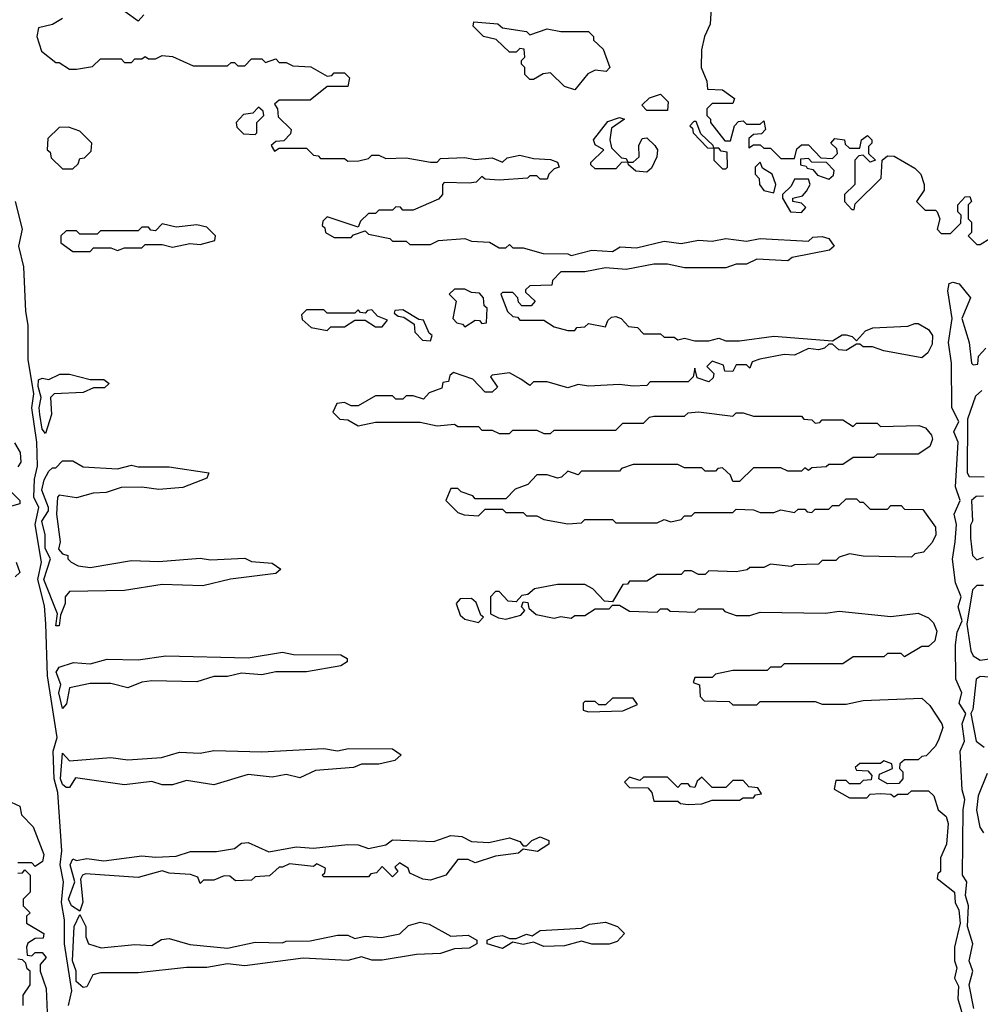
# Model space of a CAD drawing. Extents: x 2737310 to 2869991, y 870230 to 1012730.
# Tile 182 of 256: x 2764070 to 2766865, y 964789 to 967654. Entities that reach past the tile are written whole.
import ezdxf

# ---------------------------------------------------------------- set-up
doc = ezdxf.new("R2010")
doc.units = 0

msp = doc.modelspace()

# ---------------------------------------------------------------- linework, layer by layer
at = {"layer": '0CON02XD'}
for points in [[(2766083.3, 967705), (2766079.3, 967640.7), (2766062.5, 967605), (2766053.6, 967566.4), (2766053.3, 967515), (2766070, 967475), (2766071.7, 967451.7), (2766115, 967450), (2766150, 967425), (2766145, 967410), (2766085, 967410), (2766070, 967395), (2766070, 967375), (2766080, 967365), (2766080, 967355), (2766121.7, 967301.7), (2766138.3, 967301.7), (2766150, 967345), (2766161.7, 967358.3), (2766175, 967360), (2766185, 967350), (2766225, 967350), (2766235, 967360), (2766240, 967335), (2766228.3, 967321.7), (2766205, 967320), (2766191.7, 967308.3), (2766191.7, 967281.7), (2766205, 967290), (2766225, 967290), (2766235, 967280), (2766255, 967280), (2766285, 967250), (2766325, 967250), (2766331.7, 967278.3), (2766345, 967290), (2766365, 967290), (2766401.7, 967251.7), (2766435, 967250), (2766450, 967265), (2766448.3, 967278.3), (2766430, 967295), (2766441.7, 967308.3), (2766470, 967305), (2766471.7, 967291.7), (2766485, 967280), (2766515, 967280), (2766520, 967305), (2766537, 967317), (2766550, 967305), (2766550, 967295), (2766540, 967285), (2766540, 967265), (2766560, 967245), (2766545, 967240), (2766525, 967260), (2766511.7, 967258.3), (2766500, 967245), (2766500, 967175), (2766470, 967145), (2766470, 967125), (2766491.7, 967101.7), (2766498.3, 967101.7), (2766501.7, 967118.3), (2766577, 967193), (2766580, 967245), (2766595, 967257.5), (2766615, 967256.7), (2766675, 967222.5), (2766692.5, 967205), (2766702.5, 967175), (2766701.7, 967158.3), (2766680, 967125), (2766705, 967100), (2766735, 967100), (2766740, 967095), (2766747.5, 967075), (2766740, 967045), (2766751.7, 967031.7), (2766778.3, 967031.7), (2766808.3, 967061.7), (2766810, 967085), (2766800, 967095), (2766800, 967115), (2766821.7, 967138.3), (2766835, 967140), (2766840, 967125), (2766830, 967115), (2766830, 967075), (2766840, 967065), (2766840, 967035), (2766830, 967025), (2766855, 967000), (2766865, 967000), (2766893, 967017)], [(2764195, 967657.5), (2764165, 967640), (2764125, 967630), (2764120, 967605), (2764133, 967563), (2764175, 967530), (2764185, 967530), (2764215, 967510), (2764235, 967510), (2764281.7, 967518.3), (2764305, 967540), (2764365, 967540), (2764375, 967530), (2764395, 967530), (2764405, 967540), (2764425, 967540), (2764435, 967547.5), (2764445, 967540), (2764465, 967540), (2764485, 967550), (2764515, 967547.5), (2764575, 967520), (2764675, 967520), (2764685, 967530), (2764695, 967530), (2764705, 967520), (2764725, 967520), (2764745, 967540), (2764775, 967540), (2764785, 967530), (2764815, 967540), (2764825, 967530), (2764845, 967530), (2764865, 967520), (2764917, 967517), (2764965, 967490), (2764978.3, 967491.7), (2764985, 967500), (2765015, 967500), (2765030, 967485), (2765025, 967460), (2764965, 967460), (2764915, 967420), (2764825, 967420), (2764811.7, 967408.3), (2764820, 967395), (2764821.7, 967371.7), (2764860, 967335), (2764858.3, 967321.7), (2764838.3, 967301.7), (2764815, 967300), (2764801.7, 967288.3), (2764811.7, 967271.7), (2764825, 967280), (2764905, 967280), (2764925, 967260), (2764938.3, 967258.3), (2764945, 967250), (2765015, 967250), (2765025, 967242.5), (2765057, 967243), (2765085, 967250), (2765095, 967260), (2765115, 967260), (2765135, 967250), (2765195, 967252.5), (2765265, 967240), (2765285, 967240), (2765295, 967250), (2765365, 967253.3), (2765395, 967247.5), (2765445, 967252.5), (2765475, 967240), (2765488.3, 967251.7), (2765525, 967260), (2765565, 967250), (2765615, 967247.5), (2765635, 967240), (2765640, 967225), (2765625, 967220), (2765610, 967205), (2765605, 967190), (2765585, 967190), (2765575, 967200), (2765555, 967200), (2765547.5, 967192.5), (2765465, 967187.5), (2765425, 967190), (2765415, 967197.5), (2765398.3, 967181.7), (2765378.3, 967178.3), (2765305, 967180), (2765300, 967175), (2765300, 967145), (2765288.3, 967131.7), (2765215, 967100), (2765185, 967100), (2765178.3, 967108.3), (2765165, 967110), (2765155, 967100), (2765115, 967100), (2765105, 967090), (2765085, 967090), (2765061.7, 967068.3), (2765055, 967050), (2764965, 967080), (2764951.7, 967068.3), (2764950, 967055), (2764958.3, 967048.3), (2764960, 967035), (2764985, 967020), (2765035, 967020), (2765041.7, 967028.3), (2765075, 967040), (2765085, 967030), (2765147, 967017), (2765155, 967010), (2765195, 967010), (2765205, 967000), (2765265, 967000), (2765288.3, 967011.7), (2765365, 967017.5), (2765385, 967010), (2765437, 967007), (2765465, 966990), (2765485, 966990), (2765495, 967000), (2765505, 966990), (2765535, 966990), (2765593.6, 966973.6), (2765665, 966972.5), (2765675, 966967.5), (2765735, 966983.3), (2765795, 966980), (2765817, 966993), (2765865, 966990), (2765945, 967010), (2765995, 967002.5), (2766045, 967012.5), (2766085, 967010), (2766125, 967017.5), (2766185, 967010), (2766225, 967017.5), (2766365, 967010), (2766378.3, 967021.7), (2766405, 967023.3), (2766425, 967017.5), (2766440, 966995), (2766427, 966983), (2766318.3, 966961.7), (2766305, 966952.5), (2766215, 966957.5), (2766185, 966942.5), (2766155, 966942.5), (2766125, 966932.5), (2766005, 966932.5), (2765955, 966942.5), (2765915, 966942.5), (2765835, 966927.5), (2765775, 966932.5), (2765715, 966920), (2765645, 966920), (2765620, 966895), (2765618.3, 966881.7), (2765555, 966880), (2765541.7, 966868.3), (2765541.7, 966861.7), (2765570, 966835), (2765558.3, 966821.7), (2765531.7, 966821.7), (2765521.7, 966831.7), (2765520, 966845)], [(2764431.7, 967668.3), (2764415, 967650), (2764377, 967677)], [(2765685, 967450), (2765655, 967460), (2765615, 967500), (2765593, 967497), (2765565, 967480), (2765555, 967480), (2765540, 967495), (2765540, 967515), (2765530, 967525), (2765530, 967535), (2765540, 967545), (2765538.3, 967568.3), (2765525, 967570), (2765515, 967560), (2765495, 967560), (2765457, 967597), (2765420, 967605), (2765390, 967635), (2765391.7, 967648.3), (2765461.7, 967641.7), (2765475, 967630), (2765545, 967620), (2765555, 967610), (2765605, 967627.5), (2765645, 967620), (2765725, 967620), (2765740, 967605), (2765740, 967595), (2765768.3, 967568.3), (2765787.5, 967515), (2765777, 967503), (2765745, 967507.5), (2765723, 967497), (2765685, 967450)], [(2765955, 967390), (2765895, 967390), (2765880, 967405), (2765903, 967427), (2765935, 967437.5), (2765957.5, 967415), (2765955, 967390)], [(2764755, 967320), (2764760, 967325), (2764760, 967355), (2764780, 967375), (2764778.3, 967388.3), (2764765, 967400), (2764748.3, 967381.7), (2764721.7, 967378.3), (2764700, 967355), (2764701.7, 967341.7), (2764721.7, 967321.7), (2764755, 967320)], [(2765895, 967210), (2765863, 967213), (2765841.7, 967231.7), (2765840, 967240), (2765821.7, 967238.3), (2765805, 967220), (2765745, 967220), (2765731.7, 967231.7), (2765731.7, 967238.3), (2765770, 967275), (2765745, 967290), (2765740, 967305), (2765781.7, 967358.3), (2765815, 967370), (2765830, 967365), (2765791.7, 967338.3), (2765787.5, 967305), (2765791.7, 967281.7), (2765821.7, 967251.7), (2765835, 967250), (2765840, 967240), (2765855, 967240), (2765872.5, 967255), (2765871.7, 967288.3), (2765881.7, 967308.3), (2765895, 967310), (2765918.3, 967288.3), (2765926.2, 967275), (2765923.8, 967255), (2765908.3, 967221.7), (2765895, 967210)], [(2764225, 967220), (2764240, 967235), (2764245, 967250), (2764258.3, 967251.7), (2764278.3, 967271.7), (2764280, 967295), (2764245, 967330), (2764211.7, 967341.7), (2764185, 967340), (2764151.7, 967308.3), (2764150, 967275), (2764158.3, 967268.3), (2764161.7, 967251.7), (2764195, 967220), (2764225, 967220)], [(2766125, 967220), (2766130, 967225), (2766128.3, 967268.3), (2766111.7, 967271.7), (2766105, 967280), (2766090, 967280), (2766088.3, 967288.3), (2766051.7, 967321.7), (2766038.3, 967358.3), (2766031.7, 967358.3), (2766020, 967345), (2766028.3, 967338.3), (2766030, 967325), (2766071.7, 967281.7), (2766090, 967280), (2766090, 967245), (2766115, 967220), (2766125, 967220)], [(2766265, 967150), (2766270, 967175), (2766260, 967205), (2766231.7, 967221.7), (2766225, 967240), (2766210, 967225), (2766210, 967205), (2766221.7, 967191.7), (2766222.5, 967175), (2766235, 967157.5), (2766265, 967150)], [(2766425, 967190), (2766438.3, 967201.7), (2766440, 967215), (2766418.3, 967238.3), (2766375, 967240), (2766365, 967250), (2766341.7, 967248.3), (2766341.7, 967231.7), (2766358.3, 967228.3), (2766361.7, 967221.7), (2766378.3, 967218.3), (2766391.7, 967201.7), (2766425, 967190)], [(2766345, 967093.3), (2766357.5, 967107.5), (2766345, 967120), (2766320, 967125), (2766320, 967135), (2766348.3, 967141.7), (2766360, 967155), (2766370, 967175), (2766365, 967190), (2766325, 967190), (2766315, 967170), (2766290, 967145), (2766290, 967135), (2766313.3, 967095), (2766345, 967093.3)], [(2764212.5, 964785), (2764221.7, 964828.3), (2764200.6, 964965), (2764200, 965035), (2764191.9, 965085), (2764197.1, 965145), (2764188.1, 965195), (2764192.2, 965235), (2764180.6, 965405), (2764170, 965445), (2764167.8, 965525), (2764178.6, 965565), (2764151.4, 965745), (2764145.6, 965895.6), (2764142, 965948), (2764122.9, 966025), (2764133.3, 966075), (2764115.5, 966185.5), (2764125.6, 966235), (2764110.8, 966265), (2764113, 966317), (2764121.9, 966355), (2764119.6, 966425), (2764105.5, 966525), (2764110.9, 966565), (2764094.4, 966665), (2764094.4, 966765), (2764087.5, 966805), (2764082.5, 966935), (2764067.9, 966995), (2764078.1, 967045), (2764057.5, 967125)], [(2764275, 966980), (2764285, 966990), (2764335, 966990), (2764355, 966982.5), (2764375, 966990), (2764425, 966990), (2764435, 967000), (2764485, 967000), (2764515, 966992.5), (2764565, 967002.5), (2764595, 967000), (2764638.3, 967011.7), (2764640, 967025), (2764615, 967050), (2764585, 967057.5), (2764525, 967050), (2764485, 967060), (2764465, 967040), (2764451.7, 967041.7), (2764445, 967050), (2764425, 967050), (2764415, 967040), (2764305, 967040), (2764295, 967030), (2764245, 967030), (2764235, 967040), (2764205, 967040), (2764190, 967025), (2764190, 967005), (2764225, 966980), (2764275, 966980)], [(2766791.9, 966135), (2766796, 966185), (2766789.2, 966215), (2766806.7, 966255), (2766792.9, 966295), (2766801.2, 966425), (2766788, 966455), (2766802.5, 966485), (2766782.9, 966525), (2766781.4, 966655), (2766772.9, 966715), (2766783.1, 966785), (2766770.6, 966865), (2766775, 966886), (2766785, 966890.8), (2766803.8, 966885), (2766836.7, 966845), (2766812, 966785), (2766833.3, 966715), (2766840, 966655), (2766845, 966650), (2766858.3, 966651.7), (2766860, 966675), (2766881.7, 966698.3)], [(2765520, 966845), (2765505, 966860), (2765475, 966860), (2765470, 966855), (2765490, 966805), (2765505, 966790), (2765518.3, 966788.3), (2765525, 966780), (2765595, 966780), (2765625, 966760), (2765665, 966750), (2765685, 966750), (2765691.7, 966758.3), (2765715, 966760), (2765725, 966770), (2765775, 966760), (2765781.7, 966778.3), (2765791.7, 966788.3), (2765805, 966790), (2765820, 966785), (2765841.7, 966761.7), (2765868.3, 966758.3), (2765885, 966740), (2765935, 966740), (2765945, 966730), (2765975, 966730), (2765985, 966722.5), (2766005, 966727.5), (2766035, 966720), (2766075, 966720), (2766105, 966727.5), (2766125, 966720), (2766165, 966720), (2766265, 966733.3), (2766435, 966720), (2766463, 966737), (2766475, 966737.5), (2766492.5, 966732.5), (2766505, 966720), (2766531.7, 966748.3), (2766553, 966757), (2766655, 966762.5), (2766675, 966770), (2766685, 966770), (2766715, 966752.5), (2766726.7, 966735), (2766725, 966710), (2766712.5, 966685), (2766695, 966670), (2766585, 966690), (2766551.7, 966701.7), (2766525, 966702.5), (2766515, 966710), (2766505, 966710), (2766475, 966691.2), (2766453.8, 966693.8), (2766435, 966710), (2766425, 966710), (2766411.7, 966698.3), (2766395, 966693.3), (2766365, 966697.5), (2766325, 966677.5), (2766295, 966680), (2766223.6, 966666.4), (2766201.7, 966658.3), (2766195, 966640), (2766185, 966650), (2766155, 966650), (2766145, 966630), (2766121.7, 966631.7), (2766118.3, 966648.3), (2766085, 966660), (2766070, 966645), (2766090, 966625), (2766088.3, 966611.7), (2766075, 966600), (2766041.7, 966611.7), (2766035, 966640), (2766030, 966615), (2766015, 966600), (2765905, 966600), (2765895, 966590), (2765855, 966587.5), (2765815, 966592.5), (2765725, 966587.5), (2765695, 966592.5), (2765665, 966582.5), (2765605, 966600), (2765565, 966600), (2765555, 966590), (2765528.3, 966608.3), (2765495, 966626.7), (2765445, 966620), (2765440, 966615), (2765460, 966585), (2765445, 966570), (2765425, 966570), (2765388.3, 966608.3), (2765332.5, 966627.5), (2765321.7, 966618.3), (2765318.3, 966601.7), (2765301.7, 966598.3), (2765298.3, 966581.7), (2765261.7, 966568.3), (2765245, 966550), (2765215, 966560), (2765195, 966560), (2765185, 966550), (2765165, 966550), (2765155, 966560), (2765105, 966560), (2765055, 966530), (2765035, 966530), (2765015, 966540), (2764993, 966537), (2764981.7, 966511.7), (2765001.7, 966491.7), (2765025, 966490), (2765055, 966472.5), (2765105, 966482.5), (2765235, 966482.5), (2765285, 966472.5), (2765335, 966477.5), (2765345, 966470), (2765405, 966470), (2765415, 966460), (2765445, 966460), (2765465, 966450), (2765495, 966450), (2765505, 966460), (2765575, 966460), (2765595, 966450), (2765615, 966450), (2765625, 966460), (2765805, 966460), (2765825, 966480), (2765885, 966480), (2765903, 966497), (2765915, 966500), (2766005, 966500), (2766015, 966510), (2766045, 966512.5), (2766145, 966500), (2766155, 966510), (2766175, 966510), (2766205, 966500), (2766345, 966500), (2766351.7, 966491.7), (2766375, 966490), (2766385, 966480), (2766398.3, 966481.7), (2766405, 966490), (2766465, 966490), (2766495, 966470), (2766505, 966480), (2766565, 966480), (2766575, 966470), (2766687, 966473), (2766706.1, 966466.1), (2766723.3, 966445), (2766726.1, 966433.9), (2766718.3, 966411.7), (2766685, 966390), (2766565, 966390), (2766555, 966380), (2766495, 966380), (2766465, 966360), (2766425, 966360), (2766417, 966353), (2766375, 966350), (2766365, 966342.5), (2766355, 966350), (2766345, 966340), (2766305, 966340), (2766285, 966350), (2766205, 966350), (2766165, 966310), (2766145, 966310), (2766138.3, 966328.3), (2766115, 966350), (2766101.7, 966348.3), (2766095, 966340), (2766065, 966340), (2766055, 966350), (2766005, 966350), (2765985, 966360), (2765855, 966360), (2765821.7, 966348.3), (2765815, 966340), (2765705, 966340), (2765695, 966330), (2765665, 966340), (2765647, 966323), (2765635, 966320), (2765605, 966330), (2765575, 966330), (2765548.3, 966301.7), (2765511.7, 966288.3), (2765485, 966260), (2765395, 966260), (2765388.3, 966268.3), (2765355, 966280), (2765345, 966290), (2765325, 966290), (2765310, 966255), (2765345, 966220), (2765363, 966213), (2765405, 966210), (2765425, 966230), (2765475, 966230), (2765485, 966220), (2765535, 966220), (2765545, 966210), (2765575, 966210), (2765595, 966200), (2765665, 966187.5), (2765705, 966190), (2765715, 966200), (2765795, 966200), (2765805, 966190), (2765925, 966190), (2765945, 966200), (2765965, 966192.5), (2765995, 966200), (2766005, 966210), (2766025, 966210), (2766035, 966220), (2766145, 966220), (2766155, 966230), (2766205, 966227.5), (2766225, 966220), (2766265, 966220), (2766285, 966227.5), (2766325, 966220), (2766335, 966230), (2766355, 966230), (2766361.7, 966221.7), (2766375, 966220), (2766385, 966230), (2766425, 966230), (2766435, 966240), (2766455, 966240), (2766475, 966260), (2766505, 966260), (2766515, 966250), (2766525, 966250), (2766545, 966230), (2766595, 966230), (2766605, 966240), (2766635, 966240), (2766645, 966230), (2766698.3, 966228.3), (2766735, 966177.5), (2766736, 966155), (2766725, 966132.5), (2766700, 966105), (2766675, 966100), (2766665, 966090), (2766525, 966092.5), (2766485, 966100), (2766455, 966090), (2766445, 966080), (2766405, 966080), (2766395, 966070), (2766325, 966067.5), (2766315, 966062.5), (2766255, 966070), (2766235, 966060), (2766195, 966060), (2766187, 966053), (2766155, 966047.5), (2766075, 966050), (2766065, 966040), (2766045, 966040), (2766025, 966050), (2766005, 966050), (2765995, 966040), (2765925, 966040), (2765895, 966020), (2765845, 966020), (2765838.3, 966011.7), (2765825, 966010), (2765795, 965960), (2765771.7, 965961.7), (2765738.3, 965998.3), (2765715, 966010), (2765635, 966010), (2765568.3, 965998.3), (2765548.3, 965981.7), (2765531.7, 965978.3), (2765515, 965960), (2765491.7, 965961.7), (2765465, 965990), (2765455, 965990), (2765440, 965975), (2765440, 965925), (2765463, 965913), (2765485, 965910), (2765528.3, 965921.7), (2765540, 965935), (2765530, 965945), (2765535, 965960), (2765548.3, 965958.3), (2765551.7, 965941.7), (2765573, 965923), (2765625, 965912.5), (2765645, 965917.5), (2765675, 965912.5), (2765685, 965920), (2765715, 965920), (2765745, 965940), (2765785, 965940), (2765795, 965950), (2765815, 965950), (2765845, 965932.5), (2765925, 965930), (2765935, 965940), (2765955, 965940), (2765963, 965933), (2765988.3, 965931.7), (2766035, 965930), (2766045, 965940), (2766115, 965940), (2766121.7, 965931.7), (2766155, 965920), (2766195, 965920), (2766225, 965930), (2766415, 965927.5), (2766455, 965932.5), (2766605, 965917.5), (2766685, 965927.5), (2766715, 965913.3), (2766728.8, 965898.8), (2766738.8, 965875), (2766733, 965847), (2766715, 965830), (2766695, 965830), (2766645, 965800), (2766635, 965810), (2766595, 965810), (2766585, 965800), (2766495, 965800), (2766465, 965780), (2766295, 965780), (2766285, 965770), (2766255, 965770), (2766245, 965760), (2766145, 965760), (2766095, 965750), (2766085, 965740), (2766035, 965740), (2766030, 965725), (2766048.3, 965718.3), (2766050, 965685), (2766061.7, 965671.7), (2766135, 965670), (2766145, 965660), (2766215, 965660), (2766225, 965670), (2766385, 965670), (2766405, 965662.5), (2766475, 965662.5), (2766525, 965672.5), (2766695, 965680), (2766718.3, 965658.3), (2766753.8, 965605), (2766755.9, 965594.1), (2766745, 965560), (2766735, 965540), (2766708.3, 965511.7), (2766695, 965510), (2766685, 965500), (2766645, 965500), (2766631.7, 965488.3), (2766630, 965475), (2766640, 965465), (2766640, 965445), (2766628.3, 965431.7), (2766595, 965430), (2766570, 965445), (2766571.7, 965458.3), (2766610, 965475), (2766608.3, 965488.3), (2766585, 965497.5), (2766575, 965490), (2766515, 965490), (2766501.7, 965478.3), (2766505, 965470), (2766538.3, 965468.3), (2766550, 965455), (2766548.3, 965441.7), (2766525, 965440), (2766515, 965430), (2766485, 965430), (2766475, 965440), (2766445, 965440), (2766440, 965415), (2766485, 965390), (2766535, 965390), (2766545, 965400), (2766575, 965402.5), (2766605, 965400), (2766615, 965392.5), (2766625, 965400), (2766655, 965400), (2766665, 965410), (2766715, 965410), (2766730, 965395), (2766742.5, 965355), (2766766.2, 965335), (2766772, 965315), (2766767.5, 965255), (2766750, 965215), (2766750, 965175), (2766741.7, 965168.3), (2766740, 965155), (2766790, 965115), (2766792.5, 965085), (2766803, 965063), (2766806.7, 965025), (2766790, 964955), (2766790, 964915), (2766797.5, 964895), (2766790, 964865), (2766801.7, 964841.7), (2766800, 964805), (2766817.5, 964745)], [(2765365, 966760), (2765395, 966780), (2765408.3, 966778.3), (2765415, 966770), (2765428.3, 966771.7), (2765430, 966815), (2765421.7, 966821.7), (2765420, 966845), (2765408.3, 966858.3), (2765385, 966860), (2765365, 966870), (2765335, 966870), (2765320, 966855), (2765340, 966835), (2765330, 966785), (2765341.7, 966771.7), (2765358.3, 966768.3), (2765365, 966760)], [(2764965, 966750), (2764975, 966760), (2765015, 966760), (2765045, 966780), (2765075, 966780), (2765105, 966760), (2765125, 966760), (2765140, 966780), (2765111.7, 966791.7), (2765095, 966810), (2765081.7, 966808.3), (2765075, 966800), (2765061.7, 966801.7), (2765055, 966810), (2765045, 966800), (2764965, 966800), (2764955, 966810), (2764905, 966810), (2764890, 966795), (2764891.7, 966781.7), (2764918.3, 966758.3), (2764965, 966750)], [(2765265, 966720), (2765270, 966735), (2765261.7, 966741.7), (2765245, 966780), (2765231.7, 966781.7), (2765185, 966810), (2765161.7, 966808.3), (2765160, 966800), (2765171.7, 966791.7), (2765188.3, 966788.3), (2765218.3, 966768.3), (2765220, 966745), (2765241.7, 966721.7), (2765265, 966720)], [(2764145, 966450), (2764135, 966462.5), (2764128.6, 966505), (2764126.2, 966525), (2764132.9, 966555), (2764123.3, 966586.7), (2764125, 966606.2), (2764135, 966611.2), (2764155, 966607.5), (2764187, 966623), (2764215, 966622.5), (2764275, 966607.5), (2764315, 966607.5), (2764330, 966595), (2764317, 966583), (2764285, 966582.5), (2764255, 966568.8), (2764170, 966565), (2764160, 966555), (2764162.5, 966505), (2764145, 966450)], [(2766870, 966575), (2766851.7, 966558.3), (2766828.3, 966491.7), (2766826.7, 966335), (2766833.3, 966325), (2766876.4, 966323.6)], [(2764055, 966422.5), (2764071.2, 966395), (2764073.6, 966366.4), (2764065, 966352.5)], [(2764185, 965890), (2764175, 965890), (2764180, 965925), (2764140, 966025), (2764160, 966085), (2764144.5, 966115), (2764144.4, 966155), (2764134.5, 966195), (2764154, 966225), (2764154, 966235), (2764134.4, 966285), (2764141.2, 966315), (2764155, 966340), (2764165, 966350), (2764175, 966350), (2764195, 966370), (2764225, 966370), (2764255, 966352.5), (2764355, 966347.5), (2764395, 966357.5), (2764415, 966352.5), (2764505, 966353.3), (2764620, 966335), (2764615, 966320), (2764545, 966292.5), (2764475, 966286.7), (2764425, 966293.3), (2764365, 966292.5), (2764321.7, 966278.3), (2764283.6, 966276.4), (2764235, 966262.5), (2764185, 966270), (2764180, 966265), (2764176.7, 966215), (2764187.5, 966135), (2764183, 966113), (2764195, 966100), (2764210, 966095), (2764210, 966085), (2764220, 966075), (2764240, 966065), (2764275, 966060), (2764395, 966080), (2764475, 966077.5), (2764595, 966086.7), (2764625, 966082.5), (2764725, 966086.7), (2764745, 966077.5), (2764805, 966072.5), (2764830, 966055), (2764815, 966042.5), (2764683.6, 966026.4), (2764603, 966007), (2764485, 966010), (2764375, 965993.3), (2764215, 965990), (2764202.5, 965975), (2764202.5, 965955), (2764188.3, 965921.7), (2764185, 965890)], [(2764000, 966325), (2764070, 966255), (2764070, 966245), (2764015, 966230)], [(2766875, 966267.5), (2766853, 966267), (2766840, 966255), (2766842.5, 966195), (2766837, 966183), (2766836.7, 966145), (2766842.5, 966095), (2766855, 966082.5), (2766875, 966090)], [(2766847, 964777), (2766833.3, 964845), (2766843.3, 964885), (2766833.3, 964915), (2766843.3, 964965), (2766828, 965015), (2766831.2, 965075), (2766822.5, 965105), (2766826, 965145), (2766813.8, 965165), (2766815.8, 965355), (2766820.8, 965385), (2766813, 965413), (2766806.9, 965525), (2766819.2, 965555), (2766812.5, 965605), (2766823.3, 965635), (2766803.8, 965665), (2766811.2, 965695), (2766794.2, 965735), (2766792.9, 965835), (2766798.1, 965871.9), (2766812.5, 965905), (2766800.8, 965945), (2766810, 965975), (2766792.9, 966015), (2766784.5, 966084.5), (2766791.9, 966135)], [(2764060, 966075), (2764070, 966045), (2764057, 966033)], [(2766875, 966007.5), (2766855, 966007.5), (2766842.5, 965995), (2766826.2, 965895), (2766837.7, 965817.7), (2766845, 965803.3), (2766865, 965790), (2766955, 965803.3)], [(2765405, 965900), (2765420, 965915), (2765411.7, 965921.7), (2765398.3, 965958.3), (2765385, 965970), (2765351.7, 965968.3), (2765340, 965955), (2765351.7, 965921.7), (2765365, 965910), (2765405, 965900)], [(2764195, 965650), (2764184.3, 965695), (2764189.3, 965719.3), (2764176.2, 965755), (2764185, 965770), (2764227, 965783), (2764275, 965780), (2764325, 965793.3), (2764415, 965791.2), (2764495, 965803.3), (2764735, 965797.5), (2764835, 965813.3), (2764866.4, 965806.4), (2765005, 965806.2), (2765022.5, 965795), (2765022.5, 965785), (2765005, 965773.3), (2764905, 965756.7), (2764815, 965756.7), (2764775, 965747.5), (2764715, 965752.5), (2764675, 965742.5), (2764635, 965742.5), (2764585, 965727.5), (2764455, 965730), (2764425, 965726.7), (2764385, 965710), (2764335, 965722.5), (2764275, 965722.5), (2764215, 965710), (2764206.4, 965663.6), (2764195, 965650)], [(2766935, 965737.5), (2766865, 965742.5), (2766853.3, 965735), (2766843.6, 965646.4), (2766837.5, 965635), (2766853.3, 965555), (2766877, 965537)], [(2765725, 965640), (2765825, 965642.5), (2765868.3, 965661.7), (2765855, 965680), (2765795, 965680), (2765775, 965660), (2765755, 965660), (2765745, 965670), (2765715, 965670), (2765710, 965665), (2765710, 965645), (2765725, 965640)], [(2764215, 965420), (2764205, 965420), (2764195, 965428.8), (2764188.6, 965445), (2764195, 965520), (2764215, 965497.5), (2764335, 965506.7), (2764385, 965500), (2764483, 965507), (2764535, 965522.5), (2764595, 965520), (2764635, 965527.5), (2764775, 965523.3), (2764955, 965533.3), (2764995, 965526.7), (2765026.4, 965533.6), (2765155, 965532.5), (2765180, 965515), (2765161.7, 965498.3), (2765115, 965487.5), (2765065, 965487.5), (2765041.7, 965478.3), (2764930.7, 965469.3), (2764885, 965447.5), (2764845, 965457.5), (2764805, 965450), (2764735, 965457.5), (2764635, 965427.5), (2764555, 965440), (2764515, 965427.5), (2764485, 965427.5), (2764455, 965437.5), (2764375, 965427.5), (2764232.5, 965447.5), (2764215, 965420)], [(2766015, 965370), (2766055, 965372.5), (2766085, 965382.5), (2766165, 965382.5), (2766175, 965390), (2766205, 965390), (2766211.7, 965398.3), (2766228.3, 965401.7), (2766218.3, 965418.3), (2766191.7, 965421.7), (2766175, 965440), (2766145, 965440), (2766125, 965420), (2766085, 965420), (2766055, 965450), (2766041.7, 965438.3), (2766035, 965420), (2766021.7, 965421.7), (2766015, 965430), (2765995, 965430), (2765985, 965420), (2765955, 965450), (2765885, 965450), (2765875, 965440), (2765845, 965450), (2765830, 965435), (2765845, 965420), (2765898.3, 965418.3), (2765910, 965405), (2765915, 965380), (2765985, 965380), (2765993, 965373), (2766015, 965370)], [(2766885, 965460), (2766858.8, 965395), (2766854.2, 965354.2), (2766864.2, 965304.2), (2766875, 965287.5)], [(2764045, 965377.5), (2764070, 965365), (2764075, 965340), (2764108.8, 965305), (2764140, 965225), (2764136.1, 965203.9), (2764115, 965190), (2764105, 965200), (2764065, 965200)], [(2764245, 965060), (2764221.2, 965075), (2764212.2, 965095), (2764230, 965145), (2764216.7, 965195), (2764225, 965212.5), (2764235, 965207.5), (2764265, 965213.3), (2764315, 965206.7), (2764425, 965221.2), (2764465, 965216.7), (2764525, 965220), (2764567, 965233), (2764643, 965233), (2764695, 965242.5), (2764715, 965257.5), (2764735, 965260), (2764795, 965232.5), (2764875, 965246.7), (2764925, 965243.3), (2765025, 965253.8), (2765055, 965253.3), (2765085, 965242.5), (2765135, 965252.5), (2765155, 965267.5), (2765275, 965262.5), (2765325, 965280), (2765357, 965277), (2765385, 965262.5), (2765435, 965260), (2765495, 965273.3), (2765525, 965262.5), (2765535, 965250), (2765545, 965250), (2765560, 965265), (2765585, 965276.2), (2765610, 965265), (2765610, 965255), (2765577, 965233), (2765535, 965240), (2765521.7, 965228.3), (2765455, 965220), (2765395, 965200), (2765375, 965210), (2765345, 965210), (2765310, 965165), (2765265, 965150), (2765243, 965153), (2765205, 965170), (2765200, 965185), (2765175, 965200), (2765161.7, 965188.3), (2765170, 965175), (2765155, 965160), (2765125, 965190), (2765108.3, 965171.7), (2765091.7, 965168.3), (2765085, 965160), (2764955, 965160), (2764950, 965165), (2764958.3, 965171.7), (2764960, 965185), (2764935, 965197.5), (2764925, 965190), (2764855, 965197.5), (2764835, 965187.5), (2764825, 965187.5), (2764797, 965163), (2764755, 965160), (2764745, 965150), (2764698.3, 965148.3), (2764681.7, 965161.7), (2764665, 965162.5), (2764635, 965150), (2764605, 965150), (2764595, 965140), (2764588.3, 965158.3), (2764567, 965167), (2764505, 965170), (2764485, 965177.5), (2764415, 965157.5), (2764261.7, 965168.3), (2764252.5, 965165), (2764247, 965153), (2764253.6, 965086.4), (2764245, 965060)], [(2764065, 965170), (2764078.3, 965171.7), (2764085, 965180), (2764100, 965165), (2764100, 965115), (2764080, 965095), (2764080, 965075), (2764100, 965055), (2764090, 965045), (2764090, 965025), (2764140, 964995), (2764138.3, 964981.7), (2764115, 964980), (2764093.6, 964966.4), (2764090, 964955), (2764091.7, 964931.7), (2764105, 964930), (2764115, 964940), (2764135, 964940), (2764147.5, 964925), (2764130, 964905), (2764130, 964885), (2764147.5, 964835), (2764150, 964765)], [(2764255, 964837.5), (2764234.4, 964855), (2764234.4, 964885), (2764223.6, 964915), (2764228.8, 965015), (2764245, 965050), (2764262.5, 965015), (2764262.5, 964985), (2764270, 964965), (2764307, 964953), (2764405, 964962.5), (2764455, 964960), (2764482.5, 964977.5), (2764505, 964980), (2764565, 964962.5), (2764675, 964952.5), (2764755, 964970), (2764835, 964967.5), (2764845, 964972.5), (2764915, 964973.3), (2764995, 964990), (2765025, 964990), (2765045, 964980), (2765075, 964987.5), (2765123, 964983), (2765176.4, 964993.6), (2765201.7, 965018.3), (2765235, 965027.5), (2765261.7, 965021.7), (2765325, 964987.5), (2765375, 964990), (2765400, 964975), (2765400, 964965), (2765378, 964952), (2765335, 964950), (2765295, 964936.7), (2765225, 964933.3), (2765125, 964917.5), (2765095, 964917.5), (2765065, 964926.7), (2765025, 964916.7), (2764895, 964923.3), (2764725, 964901.2), (2764675, 964906.7), (2764615, 964896.2), (2764555, 964896.2), (2764415, 964880), (2764305, 964880), (2764282.5, 964875), (2764265, 964840), (2764255, 964837.5)], [(2765475, 964951.2), (2765430, 964965), (2765430, 964975), (2765453.6, 964986.4), (2765475, 964988.8), (2765495, 964980), (2765515, 964980), (2765545, 964992.5), (2765561.7, 964988.3), (2765585, 965003.3), (2765705, 965010), (2765728.3, 965021.7), (2765775, 965027.5), (2765810, 965015), (2765830, 964995), (2765808.3, 964971.7), (2765785, 964963.3), (2765735, 964963.3), (2765705, 964972.5), (2765655, 964958.8), (2765595, 964956.7), (2765565, 964970), (2765535, 964962.5), (2765505, 964970), (2765475, 964951.2)], [(2764080, 964785), (2764080, 964815), (2764100, 964845), (2764100, 964885), (2764091.7, 964891.7), (2764088.3, 964908.3), (2764078.3, 964918.3), (2764065, 964920)]]:
    msp.add_lwpolyline(points, dxfattribs=at)

doc.saveas('drawing.dxf')
